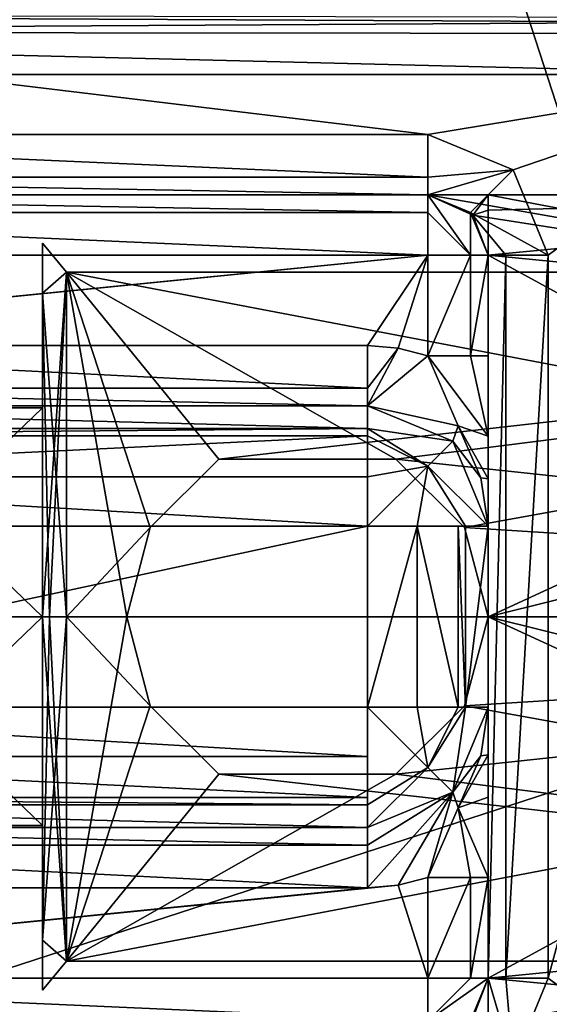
# Model space of a CAD drawing. Header units: millimetres. Extents: x -94 to 205, y -120 to 508.
# Tile 69 of 161: x 14.61 to 19.01, y -3.22 to 4.95. Entities that reach past the tile are written whole.
import ezdxf

# ---------------------------------------------------------------- set-up
doc = ezdxf.new("R2010")
doc.units = ezdxf.units.MM
doc.header["$LTSCALE"] = 65.185185
for name, color, linetype in [('10', 7, 'CONTINUOUS'), ('1001', 7, 'CONTINUOUS'), ('1002', 7, 'CONTINUOUS'), ('1003', 7, 'CONTINUOUS'), ('1004', 7, 'CONTINUOUS'), ('11', 7, 'CONTINUOUS'), ('12', 7, 'CONTINUOUS'), ('13', 7, 'CONTINUOUS'), ('14', 7, 'CONTINUOUS'), ('15', 7, 'CONTINUOUS'), ('16', 7, 'CONTINUOUS'), ('168', 7, 'CONTINUOUS'), ('174', 7, 'CONTINUOUS'), ('175', 7, 'CONTINUOUS'), ('176', 7, 'CONTINUOUS'), ('19', 7, 'CONTINUOUS'), ('2', 7, 'CONTINUOUS'), ('20', 7, 'CONTINUOUS'), ('21', 7, 'CONTINUOUS'), ('22', 7, 'CONTINUOUS'), ('23', 7, 'CONTINUOUS'), ('24', 7, 'CONTINUOUS'), ('26', 7, 'CONTINUOUS'), ('296', 7, 'CONTINUOUS'), ('297', 7, 'CONTINUOUS'), ('3', 7, 'CONTINUOUS'), ('308', 7, 'CONTINUOUS'), ('309', 7, 'CONTINUOUS'), ('319', 7, 'CONTINUOUS'), ('325', 7, 'CONTINUOUS'), ('326', 7, 'CONTINUOUS'), ('331', 7, 'CONTINUOUS'), ('340', 7, 'CONTINUOUS'), ('343', 7, 'CONTINUOUS'), ('344', 7, 'CONTINUOUS'), ('5', 7, 'CONTINUOUS'), ('6', 7, 'CONTINUOUS'), ('7', 7, 'CONTINUOUS'), ('729', 7, 'CONTINUOUS'), ('730', 7, 'CONTINUOUS'), ('734', 7, 'CONTINUOUS'), ('735', 7, 'CONTINUOUS'), ('736', 7, 'CONTINUOUS'), ('737', 7, 'CONTINUOUS'), ('738', 7, 'CONTINUOUS'), ('739', 7, 'CONTINUOUS'), ('740', 7, 'CONTINUOUS'), ('741', 7, 'CONTINUOUS'), ('742', 7, 'CONTINUOUS'), ('743', 7, 'CONTINUOUS'), ('744', 7, 'CONTINUOUS'), ('745', 7, 'CONTINUOUS'), ('746', 7, 'CONTINUOUS'), ('747', 7, 'CONTINUOUS'), ('748', 7, 'CONTINUOUS'), ('749', 7, 'CONTINUOUS'), ('750', 7, 'CONTINUOUS'), ('751', 7, 'CONTINUOUS'), ('752', 7, 'CONTINUOUS'), ('753', 7, 'CONTINUOUS'), ('754', 7, 'CONTINUOUS'), ('755', 7, 'CONTINUOUS'), ('756', 7, 'CONTINUOUS'), ('8', 7, 'CONTINUOUS'), ('9', 7, 'CONTINUOUS'), ('944', 7, 'CONTINUOUS'), ('962', 7, 'CONTINUOUS'), ('993', 7, 'CONTINUOUS'), ('994', 7, 'CONTINUOUS'), ('995', 7, 'CONTINUOUS'), ('996', 7, 'CONTINUOUS'), ('998', 7, 'CONTINUOUS')]:
    doc.layers.add(name, color=color, linetype=linetype)

msp = doc.modelspace()

# ---------------------------------------------------------------- linework, layer by layer
at = {"layer": '10', "linetype": 'CONTINUOUS'}
for points in [[(16.5443, 12.0204, 2.05), (20.45, 0, 2.05), (16.5443, 12.0204, 5.95), (16.5443, 12.0204, 2.05)], [(16.5443, 12.0204, 5.95), (20.45, 0, 2.05), (20.45, 0, 5.95), (16.5443, 12.0204, 5.95)]]:
    msp.add_3dface(points, dxfattribs=at)
at = {"layer": '1001', "linetype": 'CONTINUOUS'}
for points in [[(15.5, 0, 52.3), (15.6951, -0.7398, 52.216), (15.5, 0, 45.7), (15.5, 0, 52.3)], [(15.6951, -0.7398, 52.216), (15.6951, -0.7398, 45.784), (15.5, 0, 45.7), (15.6951, -0.7398, 52.216)], [(18.3049, -0.7398, 52.216), (18.5, 0, 52.3), (18.3049, -0.7398, 45.784), (18.3049, -0.7398, 52.216)], [(18.5, 0, 52.3), (18.5, 0, 45.7), (18.3049, -0.7398, 45.784), (18.5, 0, 52.3)], [(15.6951, -0.7398, 52.216), (16.2646, -1.3074, 52.03), (15.6951, -0.7398, 45.784), (15.6951, -0.7398, 52.216)], [(16.2646, -1.3074, 52.03), (16.2646, -1.3074, 45.97), (15.6951, -0.7398, 45.784), (16.2646, -1.3074, 52.03)], [(17.7354, -1.3074, 52.03), (18.3049, -0.7398, 52.216), (17.7354, -1.3074, 45.97), (17.7354, -1.3074, 52.03)], [(18.3049, -0.7398, 52.216), (18.3049, -0.7398, 45.784), (17.7354, -1.3074, 45.97), (18.3049, -0.7398, 52.216)], [(16.2646, -1.3074, 52.03), (17.7354, -1.3074, 52.03), (16.2646, -1.3074, 45.97), (16.2646, -1.3074, 52.03)], [(17.7354, -1.3074, 52.03), (17.7354, -1.3074, 45.97), (16.2646, -1.3074, 45.97), (17.7354, -1.3074, 52.03)]]:
    msp.add_3dface(points, dxfattribs=at)
at = {"layer": '1002', "linetype": 'CONTINUOUS'}
for points in [[(15.6951, 0.7398, 45.784), (16.2646, 1.3074, 45.97), (15.6951, 0.7398, 52.216), (15.6951, 0.7398, 45.784)], [(16.2646, 1.3074, 45.97), (16.2646, 1.3074, 52.03), (15.6951, 0.7398, 52.216), (16.2646, 1.3074, 45.97)], [(16.2646, 1.3074, 45.97), (17.7354, 1.3074, 45.97), (16.2646, 1.3074, 52.03), (16.2646, 1.3074, 45.97)], [(17.7354, 1.3074, 45.97), (17.7354, 1.3074, 52.03), (16.2646, 1.3074, 52.03), (17.7354, 1.3074, 45.97)], [(17.7354, 1.3074, 45.97), (18.3049, 0.7398, 45.784), (17.7354, 1.3074, 52.03), (17.7354, 1.3074, 45.97)], [(18.3049, 0.7398, 45.784), (18.3049, 0.7398, 52.216), (17.7354, 1.3074, 52.03), (18.3049, 0.7398, 45.784)], [(15.5, 0, 52.3), (15.5, 0, 45.7), (15.6951, 0.7398, 45.784), (15.5, 0, 52.3)], [(15.5, 0, 52.3), (15.6951, 0.7398, 45.784), (15.6951, 0.7398, 52.216), (15.5, 0, 52.3)], [(18.5, 0, 45.7), (18.5, 0, 52.3), (18.3049, 0.7398, 52.216), (18.5, 0, 45.7)], [(18.3049, 0.7398, 45.784), (18.5, 0, 45.7), (18.3049, 0.7398, 52.216), (18.3049, 0.7398, 45.784)]]:
    msp.add_3dface(points, dxfattribs=at)
at = {"layer": '1003', "linetype": 'CONTINUOUS'}
for points in [[(14.8, 2.6842, 47.4492), (14.8, 3.1, 49), (15, 2.8579, 47.35), (14.8, 2.6842, 47.4492)], [(14.8, 3.1, 49), (14.8, 2.6842, 50.5508), (15, 2.8579, 50.65), (14.8, 3.1, 49)], [(14.8, 3.1, 49), (15, 2.8579, 50.65), (15, 2.8579, 47.35), (14.8, 3.1, 49)], [(15, 0, 45.7), (14.8, 2.6842, 47.4492), (15, 2.8579, 47.35), (15, 0, 45.7)], [(14.8, 2.6842, 50.5508), (14.8, 0, 52.1), (15, 2.8579, 50.65), (14.8, 2.6842, 50.5508)], [(15, 2.8579, 50.65), (14.8, 0, 52.1), (14.8586, 0, 52.2414), (15, 2.8579, 50.65)], [(15, 0, 52.3), (15, 2.8579, 50.65), (14.8586, 0, 52.2414), (15, 0, 52.3)], [(14.8, 2.6842, 47.4492), (15, 0, 45.7), (14.8586, 0, 45.7586), (14.8, 2.6842, 47.4492)], [(14.8, 0, 45.9), (14.8, 2.6842, 47.4492), (14.8586, 0, 45.7586), (14.8, 0, 45.9)]]:
    msp.add_3dface(points, dxfattribs=at)
at = {"layer": '1004', "linetype": 'CONTINUOUS'}
for points in [[(14.8, 0, 45.9), (15, -2.8579, 47.35), (14.8, -2.6842, 47.4492), (14.8, 0, 45.9)], [(15, -2.8579, 47.35), (14.8, 0, 45.9), (14.8586, 0, 45.7586), (15, -2.8579, 47.35)], [(15, -2.8579, 50.65), (15, 0, 52.3), (14.8, -2.6842, 50.5508), (15, -2.8579, 50.65)], [(14.8, -2.6842, 50.5508), (15, 0, 52.3), (14.8586, 0, 52.2414), (14.8, -2.6842, 50.5508)], [(14.8, 0, 52.1), (14.8, -2.6842, 50.5508), (14.8586, 0, 52.2414), (14.8, 0, 52.1)], [(15, 0, 45.7), (15, -2.8579, 47.35), (14.8586, 0, 45.7586), (15, 0, 45.7)], [(15, -2.8579, 47.35), (14.8, -3.1, 49), (14.8, -2.6842, 47.4492), (15, -2.8579, 47.35)], [(15, -2.8579, 50.65), (14.8, -2.6842, 50.5508), (14.8, -3.1, 49), (15, -2.8579, 50.65)], [(15, -2.8579, 47.35), (15, -2.8579, 50.65), (14.8, -3.1, 49), (15, -2.8579, 47.35)]]:
    msp.add_3dface(points, dxfattribs=at)
at = {"layer": '11', "linetype": 'CONTINUOUS'}
for points in [[(21.5, 0, 1), (21.5, 0, -4.5), (17.3939, -12.6373, -4.5), (21.5, 0, 1)], [(17.3939, -12.6374, 1), (21.5, 0, 1), (17.3939, -12.6373, -4.5), (17.3939, -12.6374, 1)]]:
    msp.add_3dface(points, dxfattribs=at)
at = {"layer": '12', "linetype": 'CONTINUOUS'}
for points in [[(20.45, 0, 5.95), (20.45, 0, 2.05), (16.5443, -12.0204, 2.05), (20.45, 0, 5.95)], [(16.5443, -12.0204, 5.95), (20.45, 0, 5.95), (16.5443, -12.0204, 2.05), (16.5443, -12.0204, 5.95)]]:
    msp.add_3dface(points, dxfattribs=at)
at = {"layer": '13', "linetype": 'CONTINUOUS'}
for points in [[(17.3939, 12.6374, 1), (21.5, 0, 1), (16.5443, 12.0204, 2.05), (17.3939, 12.6374, 1)], [(21.5, 0, 1), (20.45, 0, 2.05), (16.5443, 12.0204, 2.05), (21.5, 0, 1)]]:
    msp.add_3dface(points, dxfattribs=at)
at = {"layer": '14', "linetype": 'CONTINUOUS'}
for points in [[(17.3939, 12.6374, 7), (16.5443, 12.0204, 5.95), (20.45, 0, 5.95), (17.3939, 12.6374, 7)], [(21.5, 0, 7), (17.3939, 12.6374, 7), (20.45, 0, 5.95), (21.5, 0, 7)]]:
    msp.add_3dface(points, dxfattribs=at)
at = {"layer": '15', "linetype": 'CONTINUOUS'}
for points in [[(20.45, 0, 2.05), (17.3939, -12.6374, 1), (16.5443, -12.0204, 2.05), (20.45, 0, 2.05)], [(20.45, 0, 2.05), (21.5, 0, 1), (17.3939, -12.6374, 1), (20.45, 0, 2.05)]]:
    msp.add_3dface(points, dxfattribs=at)
at = {"layer": '16', "linetype": 'CONTINUOUS'}
for points in [[(17.3939, -12.6374, 7), (21.5, 0, 7), (16.5443, -12.0204, 5.95), (17.3939, -12.6374, 7)], [(21.5, 0, 7), (20.45, 0, 5.95), (16.5443, -12.0204, 5.95), (21.5, 0, 7)]]:
    msp.add_3dface(points, dxfattribs=at)
at = {"layer": '168', "linetype": 'CONTINUOUS'}
for points in [[(18, 3.5, 52), (10, 3.5, 52), (10, 3.5, 43.5), (18, 3.5, 52)], [(18, 3.5, 49), (18, 3.5, 52), (10, 3.5, 43.5), (18, 3.5, 49)], [(18, 3.5, 43.5), (18, 3.5, 49), (10, 3.5, 43.5), (18, 3.5, 43.5)]]:
    msp.add_3dface(points, dxfattribs=at)
at = {"layer": '174', "linetype": 'CONTINUOUS'}
for points in [[(18, 3, 52.5), (10.2463, 2.2284, 52.5), (10, 3, 52.5), (18, 3, 52.5)], [(10.5, 2.25, 52.5), (10.2463, 2.2284, 52.5), (18, 3, 52.5), (10.5, 2.25, 52.5)], [(17.5, 2.25, 52.5), (10.5, 2.25, 52.5), (18, 3, 52.5), (17.5, 2.25, 52.5)], [(17.7537, 2.2284, 52.5), (17.5, 2.25, 52.5), (18, 3, 52.5), (17.7537, 2.2284, 52.5)], [(18, 2.1642, 52.5), (17.7537, 2.2284, 52.5), (18, 3, 52.5), (18, 2.1642, 52.5)]]:
    msp.add_3dface(points, dxfattribs=at)
at = {"layer": '175', "linetype": 'CONTINUOUS'}
for points in [[(10.5, 1.75, 64), (10.5, 1.75, 53), (17.5, 1.75, 64), (10.5, 1.75, 64)], [(17.5, 1.75, 64), (10.5, 1.75, 53), (17.5, 1.75, 53), (17.5, 1.75, 64)]]:
    msp.add_3dface(points, dxfattribs=at)
at = {"layer": '176', "linetype": 'CONTINUOUS'}
for points in [[(17.5, -1.75, 64), (17.5, -1.75, 53), (10.5, -1.75, 64), (17.5, -1.75, 64)], [(10.5, -1.75, 64), (17.5, -1.75, 53), (10.5, -1.75, 53), (10.5, -1.75, 64)]]:
    msp.add_3dface(points, dxfattribs=at)
at = {"layer": '19', "linetype": 'CONTINUOUS'}
for points in [[(21.5, 0, -4.5), (17.7985, -12.9311, -5), (17.3939, -12.6373, -4.5), (21.5, 0, -4.5)], [(22, 0, -5), (17.7985, -12.9311, -5), (21.5, 0, -4.5), (22, 0, -5)]]:
    msp.add_3dface(points, dxfattribs=at)
at = {"layer": '2', "linetype": 'CONTINUOUS'}
for points in [[(19.1737, 13.9306, -5), (23.7, 0, -5), (17.7985, 12.9311, -5), (19.1737, 13.9306, -5)], [(17.7985, 12.9311, -5), (23.7, 0, -5), (22, 0, -5), (17.7985, 12.9311, -5)], [(22, 0, -5), (19.1737, -13.9306, -5), (17.7985, -12.9311, -5), (22, 0, -5)]]:
    msp.add_3dface(points, dxfattribs=at)
at = {"layer": '20', "linetype": 'CONTINUOUS'}
for points in [[(17.7985, 12.9311, -5), (22, 0, -5), (17.3939, 12.6373, -4.5), (17.7985, 12.9311, -5)], [(22, 0, -5), (21.5, 0, -4.5), (17.3939, 12.6373, -4.5), (22, 0, -5)]]:
    msp.add_3dface(points, dxfattribs=at)
at = {"layer": '21', "linetype": 'CONTINUOUS'}
for points in [[(17.3939, 12.6373, 29.5), (21.5, 0, 29.5), (17.7985, 12.9311, 30), (17.3939, 12.6373, 29.5)], [(21.5, 0, 29.5), (22, 0, 30), (17.7985, 12.9311, 30), (21.5, 0, 29.5)]]:
    msp.add_3dface(points, dxfattribs=at)
at = {"layer": '22', "linetype": 'CONTINUOUS'}
for points in [[(21.5, 0, 29.5), (17.3939, -12.6373, 29.5), (22, 0, 30), (21.5, 0, 29.5)], [(22, 0, 30), (17.3939, -12.6373, 29.5), (17.7985, -12.9311, 30), (22, 0, 30)]]:
    msp.add_3dface(points, dxfattribs=at)
at = {"layer": '23', "linetype": 'CONTINUOUS'}
for points in [[(19.2593, 13.9829, 31), (23.8, 0, 31), (17.9645, 13.0428, 31), (19.2593, 13.9829, 31)], [(23.8, 0, 31), (22.2, 0, 31), (17.9645, 13.0428, 31), (23.8, 0, 31)], [(22.2, 0, 31), (19.2593, -13.9829, 31), (17.9645, -13.0428, 31), (22.2, 0, 31)]]:
    msp.add_3dface(points, dxfattribs=at)
at = {"layer": '24', "linetype": 'CONTINUOUS'}
for points in [[(-23.5, 0, 71), (23.5, 0, 71), (19.0165, 13.8066, 71), (-23.5, 0, 71)], [(-19.0165, 13.8066, 71), (-23.5, 0, 71), (19.0165, 13.8066, 71), (-19.0165, 13.8066, 71)], [(-19.0165, -13.8066, 71), (23.5, 0, 71), (-23.5, 0, 71), (-19.0165, -13.8066, 71)], [(19.0165, -13.8066, 71), (23.5, 0, 71), (-19.0165, -13.8066, 71), (19.0165, -13.8066, 71)]]:
    msp.add_3dface(points, dxfattribs=at)
at = {"layer": '26', "linetype": 'CONTINUOUS'}
for points in [[(10, 4, 43), (13.866, 4.5, 43), (18, 4, 43), (10, 4, 43)], [(13.866, 4.5, 43), (21.0238, 4.5, 43), (18, 4, 43), (13.866, 4.5, 43)], [(18, 4, 43), (21.0238, 4.5, 43), (18.7071, 3.7071, 43), (18, 4, 43)], [(18.7071, 3.7071, 43), (21.0238, 4.5, 43), (19, 3, 43), (18.7071, 3.7071, 43)], [(21.0238, 4.5, 43), (21.0238, -4.5, 43), (19, -3, 43), (21.0238, 4.5, 43)], [(19, 3, 43), (21.0238, 4.5, 43), (19, -3, 43), (19, 3, 43)], [(19, -3, 43), (21.0238, -4.5, 43), (18.7071, -3.7071, 43), (19, -3, 43)]]:
    msp.add_3dface(points, dxfattribs=at)
at = {"layer": '296', "linetype": 'CONTINUOUS'}
msp.add_3dface([(22, 0, 31.2), (21.0829, 6.2857, 43.5), (17.7984, 12.9313, 31.2), (22, 0, 31.2)], dxfattribs=at)
at = {"layer": '297', "linetype": 'CONTINUOUS'}
for points in [[(22, 0, 42.5), (22, 0, 31.2), (17.7984, -12.9313, 31.2), (22, 0, 42.5)], [(22, 0, 42.5), (17.7984, -12.9313, 31.2), (21.8778, -2.3155, 42.5), (22, 0, 42.5)], [(21.8778, -2.3155, 42.5), (17.7984, -12.9313, 31.2), (21.5126, -4.6053, 42.5), (21.8778, -2.3155, 42.5)]]:
    msp.add_3dface(points, dxfattribs=at)
at = {"layer": '3', "linetype": 'CONTINUOUS'}
for points in [[(21.5, 0, 7), (17.3939, 12.6373, 29.5), (17.3939, 12.6374, 7), (21.5, 0, 7)], [(21.5, 0, 29.5), (17.3939, 12.6373, 29.5), (21.5, 0, 7), (21.5, 0, 29.5)]]:
    msp.add_3dface(points, dxfattribs=at)
at = {"layer": '308', "linetype": 'CONTINUOUS'}
for points in [[(23.8721, 2.4749, 51.4748), (18, 3.5, 49), (18.5, 3.5, 49), (23.8721, 2.4749, 51.4748)], [(18, 3.5, 49), (23.8721, 2.4749, 51.4748), (18.3738, 3.332, 50.0712), (18, 3.5, 49)], [(18.5, 3.5, 49), (18, 3.5, 49), (18.3738, 3.332, 47.9288), (18.5, 3.5, 49)], [(18.5, 3.3727, 48.0646), (18.5, 3.5, 49), (18.3738, 3.332, 47.9288), (18.5, 3.3727, 48.0646)], [(23.7434, 3.5, 49), (23.8721, 2.4749, 51.4748), (18.5, 3.5, 49), (23.7434, 3.5, 49)], [(18.5, 3, 47.1972), (18.5, 3.3727, 48.0646), (18.3738, 3.332, 47.9288), (18.5, 3, 47.1972)], [(23.8721, 2.4749, 51.4748), (18.5, 3, 50.8028), (18.3738, 3.332, 50.0712), (23.8721, 2.4749, 51.4748)], [(23.8721, 2.4749, 51.4748), (24, 0, 52.5), (18.5, 3, 50.8028), (23.8721, 2.4749, 51.4748)], [(18.5, 3, 50.8028), (24, 0, 52.5), (18.5, 0, 52.5), (18.5, 3, 50.8028)], [(24, 0, 52.5), (23.8721, -2.4749, 51.4748), (18.5, 0, 52.5), (24, 0, 52.5)], [(18.5, 0, 52.5), (23.8721, -2.4749, 51.4748), (18.5, -3, 50.8028), (18.5, 0, 52.5)], [(23.8721, -2.4749, 51.4748), (23.7434, -3.5, 49), (18.5, -3, 50.8028), (23.8721, -2.4749, 51.4748)], [(18.5, -3, 50.8028), (23.7434, -3.5, 49), (18.3738, -3.332, 50.0712), (18.5, -3, 50.8028)], [(18.5, -3, 47.1972), (18.3738, -3.332, 47.9288), (18.5, -3.3727, 48.0646), (18.5, -3, 47.1972)]]:
    msp.add_3dface(points, dxfattribs=at)
at = {"layer": '309', "linetype": 'CONTINUOUS'}
for points in [[(23.8721, 2.4749, 46.5252), (23.7434, 3.5, 49), (18.5, 3, 47.1972), (23.8721, 2.4749, 46.5252)], [(23.7434, 3.5, 49), (18.5, 3.5, 49), (18.5, 3.3727, 48.0646), (23.7434, 3.5, 49)], [(23.7434, 3.5, 49), (18.5, 3.3727, 48.0646), (18.5, 3, 47.1972), (23.7434, 3.5, 49)], [(23.8721, 2.4749, 46.5252), (18.5, 3, 47.1972), (18.5, 0, 45.5), (23.8721, 2.4749, 46.5252)], [(24, 0, 45.5), (23.8721, 2.4749, 46.5252), (18.5, 0, 45.5), (24, 0, 45.5)], [(23.8721, -2.4749, 46.5252), (24, 0, 45.5), (18.5, -3, 47.1972), (23.8721, -2.4749, 46.5252)], [(18.5, -3, 47.1972), (24, 0, 45.5), (18.5, 0, 45.5), (18.5, -3, 47.1972)], [(23.7434, -3.5, 49), (23.8721, -2.4749, 46.5252), (18.5, -3.5, 49), (23.7434, -3.5, 49)], [(23.8721, -2.4749, 46.5252), (18.5, -3, 47.1972), (18.5, -3.3727, 48.0646), (23.8721, -2.4749, 46.5252)], [(23.8721, -2.4749, 46.5252), (18.5, -3.3727, 48.0646), (18.5, -3.5, 49), (23.8721, -2.4749, 46.5252)]]:
    msp.add_3dface(points, dxfattribs=at)
at = {"layer": '319', "linetype": 'CONTINUOUS'}
for points in [[(10, 4, 43), (18, 4, 43), (18, 3.6464, 43.1464), (10, 4, 43)], [(10, 3.6464, 43.1464), (10, 4, 43), (18, 3.6464, 43.1464), (10, 3.6464, 43.1464)], [(18, 3.5, 43.5), (10, 3.5, 43.5), (10, 3.6464, 43.1464), (18, 3.5, 43.5)], [(18, 3.5, 43.5), (10, 3.6464, 43.1464), (18, 3.6464, 43.1464), (18, 3.5, 43.5)]]:
    msp.add_3dface(points, dxfattribs=at)
at = {"layer": '325', "linetype": 'CONTINUOUS'}
for points in [[(10.5, -1.75, 53), (17.5, -1.75, 53), (17.5, -1.8964, 52.6464), (10.5, -1.75, 53)], [(10.5, -1.8964, 52.6464), (10.5, -1.75, 53), (17.5, -1.8964, 52.6464), (10.5, -1.8964, 52.6464)], [(10.5, -2.25, 52.5), (10.5, -1.8964, 52.6464), (17.5, -2.25, 52.5), (10.5, -2.25, 52.5)], [(17.5, -2.25, 52.5), (10.5, -1.8964, 52.6464), (17.5, -1.8964, 52.6464), (17.5, -2.25, 52.5)]]:
    msp.add_3dface(points, dxfattribs=at)
at = {"layer": '326', "linetype": 'CONTINUOUS'}
for points in [[(10.5, 2.25, 52.5), (17.5, 2.25, 52.5), (17.5, 1.8964, 52.6464), (10.5, 2.25, 52.5)], [(10.5, 2.25, 52.5), (17.5, 1.8964, 52.6464), (10.5, 1.8964, 52.6464), (10.5, 2.25, 52.5)], [(17.5, 1.75, 53), (10.5, 1.75, 53), (10.5, 1.8964, 52.6464), (17.5, 1.75, 53)], [(17.5, 1.8964, 52.6464), (17.5, 1.75, 53), (10.5, 1.8964, 52.6464), (17.5, 1.8964, 52.6464)]]:
    msp.add_3dface(points, dxfattribs=at)
at = {"layer": '331', "linetype": 'CONTINUOUS'}
for points in [[(10, -3.3544, 52.3527), (10, -3, 52.5), (18, -3.3544, 52.3528), (10, -3.3544, 52.3527)], [(18, -3.3544, 52.3528), (10, -3, 52.5), (18, -3, 52.5), (18, -3.3544, 52.3528)]]:
    msp.add_3dface(points, dxfattribs=at)
at = {"layer": '340', "linetype": 'CONTINUOUS'}
for points in [[(6.7082, 4.8536, 43.1464), (6.7082, 5, 43.5), (20.4018, 4.9322, 43.2487), (6.7082, 4.8536, 43.1464)], [(20.4018, 4.9322, 43.2487), (6.7082, 5, 43.5), (20.238, 4.9748, 43.3431), (20.4018, 4.9322, 43.2487)], [(20.6398, 4.8403, 43.1337), (6.7082, 4.8536, 43.1464), (20.4018, 4.9322, 43.2487), (20.6398, 4.8403, 43.1337)], [(21.0238, 4.5, 43), (13.866, 4.5, 43), (6.7082, 4.8536, 43.1464), (21.0238, 4.5, 43)], [(21.0238, 4.5, 43), (6.7082, 4.8536, 43.1464), (20.6398, 4.8403, 43.1337), (21.0238, 4.5, 43)]]:
    msp.add_3dface(points, dxfattribs=at)
at = {"layer": '343', "linetype": 'CONTINUOUS'}
for points in [[(22, 0, 31.2), (17.9645, -13.0428, 31), (17.7984, -12.9313, 31.2), (22, 0, 31.2)], [(22.2, 0, 31), (17.9645, -13.0428, 31), (22.0586, 0, 31.0586), (22.2, 0, 31)], [(17.9645, -13.0428, 31), (22, 0, 31.2), (22.0586, 0, 31.0586), (17.9645, -13.0428, 31)]]:
    msp.add_3dface(points, dxfattribs=at)
at = {"layer": '344', "linetype": 'CONTINUOUS'}
for points in [[(17.9645, 13.0428, 31), (22.2, 0, 31), (17.7984, 12.9313, 31.2), (17.9645, 13.0428, 31)], [(17.7984, 12.9313, 31.2), (22.2, 0, 31), (22.0586, 0, 31.0586), (17.7984, 12.9313, 31.2)], [(22, 0, 31.2), (17.7984, 12.9313, 31.2), (22.0586, 0, 31.0586), (22, 0, 31.2)]]:
    msp.add_3dface(points, dxfattribs=at)
at = {"layer": '5', "linetype": 'CONTINUOUS'}
for points in [[(21.5, 0, 29.5), (21.5, 0, 7), (17.3939, -12.6374, 7), (21.5, 0, 29.5)], [(17.3939, -12.6373, 29.5), (21.5, 0, 29.5), (17.3939, -12.6374, 7), (17.3939, -12.6373, 29.5)]]:
    msp.add_3dface(points, dxfattribs=at)
at = {"layer": '6', "linetype": 'CONTINUOUS'}
for points in [[(22, 0, 30), (18.531, 13.4541, 30), (17.7985, 12.9311, 30), (22, 0, 30)], [(22.9, 0, 30), (18.531, 13.4541, 30), (22, 0, 30), (22.9, 0, 30)], [(18.531, -13.4541, 30), (22.9, 0, 30), (17.7985, -12.9311, 30), (18.531, -13.4541, 30)], [(22.9, 0, 30), (22, 0, 30), (17.7985, -12.9311, 30), (22.9, 0, 30)]]:
    msp.add_3dface(points, dxfattribs=at)
at = {"layer": '7', "linetype": 'CONTINUOUS'}
msp.add_3dface([(18.531, 13.4541, 30), (22.9, 0, 30), (20.4444, 11.8036, 29.7071), (18.531, 13.4541, 30)], dxfattribs=at)
at = {"layer": '729', "linetype": 'CONTINUOUS'}
for points in [[(10.5, 0.75, 65), (17.5, 0.75, 65), (10.5, -0.75, 65), (10.5, 0.75, 65)], [(10.5, -0.75, 65), (17.5, 0.75, 65), (17.5, -0.75, 65), (10.5, -0.75, 65)]]:
    msp.add_3dface(points, dxfattribs=at)
at = {"layer": '730', "linetype": 'CONTINUOUS'}
for points in [[(10.5, -0.75, 65), (17.5, -0.75, 65), (17.5, -1.1601, 64.9121), (10.5, -0.75, 65)], [(10.5, -1.1601, 64.9121), (10.5, -0.75, 65), (17.5, -1.1601, 64.9121), (10.5, -1.1601, 64.9121)], [(10.5, -1.5013, 64.66), (10.5, -1.1601, 64.9121), (17.5, -1.5013, 64.66), (10.5, -1.5013, 64.66)], [(17.5, -1.5013, 64.66), (10.5, -1.1601, 64.9121), (17.5, -1.1601, 64.9121), (17.5, -1.5013, 64.66)], [(10.5, -1.5623, 64.5832), (10.5, -1.5013, 64.66), (17.5, -1.5623, 64.5832), (10.5, -1.5623, 64.5832)], [(17.5, -1.5623, 64.5832), (10.5, -1.5013, 64.66), (17.5, -1.5013, 64.66), (17.5, -1.5623, 64.5832)], [(17.5, -1.75, 64), (10.5, -1.75, 64), (10.5, -1.5623, 64.5832), (17.5, -1.75, 64)], [(17.5, -1.75, 64), (10.5, -1.5623, 64.5832), (17.5, -1.5623, 64.5832), (17.5, -1.75, 64)]]:
    msp.add_3dface(points, dxfattribs=at)
at = {"layer": '734', "linetype": 'CONTINUOUS'}
for points in [[(10.5, 1.75, 64), (17.5, 1.75, 64), (17.5, 1.5623, 64.5832), (10.5, 1.75, 64)], [(10.5, 1.5623, 64.5832), (10.5, 1.75, 64), (17.5, 1.5623, 64.5832), (10.5, 1.5623, 64.5832)], [(10.5, 1.5013, 64.66), (10.5, 1.5623, 64.5832), (17.5, 1.5623, 64.5832), (10.5, 1.5013, 64.66)], [(17.5, 1.5013, 64.66), (10.5, 1.5013, 64.66), (17.5, 1.5623, 64.5832), (17.5, 1.5013, 64.66)], [(10.5, 1.1601, 64.912), (10.5, 1.5013, 64.66), (17.5, 1.5013, 64.66), (10.5, 1.1601, 64.912)], [(17.5, 1.1601, 64.9121), (10.5, 1.1601, 64.912), (17.5, 1.5013, 64.66), (17.5, 1.1601, 64.9121)], [(17.5, 0.75, 65), (10.5, 0.75, 65), (10.5, 1.1601, 64.912), (17.5, 0.75, 65)], [(17.5, 0.75, 65), (10.5, 1.1601, 64.912), (17.5, 1.1601, 64.9121), (17.5, 0.75, 65)]]:
    msp.add_3dface(points, dxfattribs=at)
at = {"layer": '735', "linetype": 'CONTINUOUS'}
for points in [[(18.5, 3, 50.8028), (18.5, 0, 52.5), (18.5, 2.1642, 52), (18.5, 3, 50.8028)], [(18.5, 3, 52), (18.5, 3, 50.8028), (18.5, 2.1642, 52), (18.5, 3, 52)], [(18.5, 2.1642, 52), (18.5, 0, 52.5), (18.5, 1.4973, 52.2007), (18.5, 2.1642, 52)], [(18.5, 1.4973, 52.2007), (18.5, 0, 52.5), (18.5, 1.1451, 52.4943), (18.5, 1.4973, 52.2007)], [(18.5, 1.1451, 52.4943), (18.5, 0, 52.5), (18.5, -0.75, 53), (18.5, 1.1451, 52.4943)], [(18.5, 0.75, 53), (18.5, 1.1451, 52.4943), (18.5, -0.75, 53), (18.5, 0.75, 53)], [(18.5, 0.75, 58.5), (18.5, 0.75, 53), (18.5, -0.75, 58.5), (18.5, 0.75, 58.5)], [(18.5, -0.75, 58.5), (18.5, 0.75, 53), (18.5, -0.75, 53), (18.5, -0.75, 58.5)], [(18.5, 0.75, 64), (18.5, 0.75, 58.5), (18.5, -0.75, 64), (18.5, 0.75, 64)], [(18.5, -0.75, 64), (18.5, 0.75, 58.5), (18.5, -0.75, 58.5), (18.5, -0.75, 64)], [(18.5, 0, 52.5), (18.5, -3, 50.8028), (18.5, -1.145, 52.4944), (18.5, 0, 52.5)], [(18.5, -0.75, 53), (18.5, 0, 52.5), (18.5, -1.145, 52.4944), (18.5, -0.75, 53)], [(18.5, -1.145, 52.4944), (18.5, -3, 50.8028), (18.5, -1.4978, 52.2003), (18.5, -1.145, 52.4944)], [(18.5, -3, 50.8028), (18.5, -2.1642, 52), (18.5, -1.4978, 52.2003), (18.5, -3, 50.8028)], [(18.5, -2.1642, 52), (18.5, -3, 50.8028), (18.5, -3, 52), (18.5, -2.1642, 52)]]:
    msp.add_3dface(points, dxfattribs=at)
at = {"layer": '736', "linetype": 'CONTINUOUS'}
for points in [[(18.2071, -1.4571, 64), (18.5, -0.75, 64), (18.2072, -1.457, 53), (18.2071, -1.4571, 64)], [(18.5, -0.75, 64), (18.5, -0.75, 58.5), (18.2072, -1.457, 53), (18.5, -0.75, 64)], [(18.5, -0.75, 58.5), (18.5, -0.75, 53), (18.2072, -1.457, 53), (18.5, -0.75, 58.5)], [(17.5, -1.75, 53), (18.2071, -1.4571, 64), (18.2072, -1.457, 53), (17.5, -1.75, 53)], [(17.5, -1.75, 53), (17.5, -1.75, 64), (18.2071, -1.4571, 64), (17.5, -1.75, 53)]]:
    msp.add_3dface(points, dxfattribs=at)
at = {"layer": '737', "linetype": 'CONTINUOUS'}
for points in [[(17.5, 1.75, 64), (17.5, 1.75, 53), (18.2075, 1.4567, 53), (17.5, 1.75, 64)], [(18.2071, 1.4571, 64), (17.5, 1.75, 64), (18.2075, 1.4567, 53), (18.2071, 1.4571, 64)], [(18.5, 0.75, 53), (18.5, 0.75, 58.5), (18.2071, 1.4571, 64), (18.5, 0.75, 53)], [(18.5, 0.75, 53), (18.2071, 1.4571, 64), (18.2075, 1.4567, 53), (18.5, 0.75, 53)], [(18.5, 0.75, 58.5), (18.5, 0.75, 64), (18.2071, 1.4571, 64), (18.5, 0.75, 58.5)]]:
    msp.add_3dface(points, dxfattribs=at)
at = {"layer": '738', "linetype": 'CONTINUOUS'}
for points in [[(17.5, 1.5623, 64.5832), (17.5, 1.75, 64), (18.2071, 1.4571, 64), (17.5, 1.5623, 64.5832)], [(17.5, 1.5013, 64.66), (17.5, 1.5623, 64.5832), (18, 1.25, 64.7071), (17.5, 1.5013, 64.66)], [(17.5, 1.5623, 64.5832), (18.2071, 1.4571, 64), (18, 1.25, 64.7071), (17.5, 1.5623, 64.5832)], [(17.5, 1.1601, 64.9121), (17.5, 1.5013, 64.66), (18, 1.25, 64.7071), (17.5, 1.1601, 64.9121)], [(18.2071, 1.4571, 64), (18.5, 0.75, 64), (18, 1.25, 64.7071), (18.2071, 1.4571, 64)], [(17.5, 0.75, 65), (17.5, 1.1601, 64.9121), (18, 1.25, 64.7071), (17.5, 0.75, 65)], [(17.9101, 0.75, 64.912), (17.5, 0.75, 65), (18, 1.25, 64.7071), (17.9101, 0.75, 64.912)], [(18.3123, 0.75, 64.5832), (17.9101, 0.75, 64.912), (18, 1.25, 64.7071), (18.3123, 0.75, 64.5832)], [(18.5, 0.75, 64), (18.3123, 0.75, 64.5832), (18, 1.25, 64.7071), (18.5, 0.75, 64)], [(18.2513, 0.75, 64.66), (17.9101, 0.75, 64.912), (18.3123, 0.75, 64.5832), (18.2513, 0.75, 64.66)]]:
    msp.add_3dface(points, dxfattribs=at)
at = {"layer": '739', "linetype": 'CONTINUOUS'}
for points in [[(17.5, -0.75, 65), (17.5, 0.75, 65), (17.9101, 0.75, 64.912), (17.5, -0.75, 65)], [(17.5, -0.75, 65), (17.9101, 0.75, 64.912), (17.9101, -0.75, 64.9121), (17.5, -0.75, 65)], [(17.9101, 0.75, 64.912), (18.2513, 0.75, 64.66), (18.2513, -0.75, 64.66), (17.9101, 0.75, 64.912)], [(17.9101, -0.75, 64.9121), (17.9101, 0.75, 64.912), (18.2513, -0.75, 64.66), (17.9101, -0.75, 64.9121)], [(18.2513, 0.75, 64.66), (18.3123, 0.75, 64.5832), (18.3123, -0.75, 64.5832), (18.2513, 0.75, 64.66)], [(18.2513, -0.75, 64.66), (18.2513, 0.75, 64.66), (18.3123, -0.75, 64.5832), (18.2513, -0.75, 64.66)], [(18.5, 0.75, 64), (18.5, -0.75, 64), (18.3123, -0.75, 64.5832), (18.5, 0.75, 64)], [(18.3123, 0.75, 64.5832), (18.5, 0.75, 64), (18.3123, -0.75, 64.5832), (18.3123, 0.75, 64.5832)]]:
    msp.add_3dface(points, dxfattribs=at)
at = {"layer": '740', "linetype": 'CONTINUOUS'}
for points in [[(17.5, -0.75, 65), (17.5, -1.5623, 64.5832), (17.5, -1.1601, 64.9121), (17.5, -0.75, 65)], [(17.5, -1.5623, 64.5832), (17.5, -0.75, 65), (18, -1.25, 64.7071), (17.5, -1.5623, 64.5832)], [(17.5, -0.75, 65), (17.9101, -0.75, 64.9121), (18, -1.25, 64.7071), (17.5, -0.75, 65)], [(17.9101, -0.75, 64.9121), (18.2513, -0.75, 64.66), (18, -1.25, 64.7071), (17.9101, -0.75, 64.9121)], [(18.3123, -0.75, 64.5832), (18.2071, -1.4571, 64), (18, -1.25, 64.7071), (18.3123, -0.75, 64.5832)], [(18.2513, -0.75, 64.66), (18.3123, -0.75, 64.5832), (18, -1.25, 64.7071), (18.2513, -0.75, 64.66)], [(18.5, -0.75, 64), (18.2071, -1.4571, 64), (18.3123, -0.75, 64.5832), (18.5, -0.75, 64)], [(17.5, -1.5623, 64.5832), (17.5, -1.5013, 64.66), (17.5, -1.1601, 64.9121), (17.5, -1.5623, 64.5832)], [(17.5, -1.75, 64), (17.5, -1.5623, 64.5832), (18, -1.25, 64.7071), (17.5, -1.75, 64)], [(18.2071, -1.4571, 64), (17.5, -1.75, 64), (18, -1.25, 64.7071), (18.2071, -1.4571, 64)]]:
    msp.add_3dface(points, dxfattribs=at)
at = {"layer": '741', "linetype": 'CONTINUOUS'}
for points in [[(18, 3.5, 52), (18, 3.5, 49), (18.3738, 3.332, 50.0712), (18, 3.5, 52)], [(18, 3.5, 52), (18.3738, 3.332, 50.0712), (18.3536, 3.3536, 52), (18, 3.5, 52)], [(18.3738, 3.332, 50.0712), (18.5, 3, 50.8028), (18.3536, 3.3536, 52), (18.3738, 3.332, 50.0712)], [(18.5, 3, 50.8028), (18.5, 3, 52), (18.3536, 3.3536, 52), (18.5, 3, 50.8028)]]:
    msp.add_3dface(points, dxfattribs=at)
at = {"layer": '742', "linetype": 'CONTINUOUS'}
for points in [[(18, 3.5, 49), (18, 3.5, 43.5), (18.3536, 3.3536, 43.5), (18, 3.5, 49)], [(18.3738, 3.332, 47.9288), (18, 3.5, 49), (18.3536, 3.3536, 43.5), (18.3738, 3.332, 47.9288)], [(18.5, 3, 43.5), (18.3738, 3.332, 47.9288), (18.3536, 3.3536, 43.5), (18.5, 3, 43.5)], [(18.5, 3, 47.1972), (18.3738, 3.332, 47.9288), (18.5, 3, 43.5), (18.5, 3, 47.1972)]]:
    msp.add_3dface(points, dxfattribs=at)
at = {"layer": '743', "linetype": 'CONTINUOUS'}
for points in [[(18.5, -3, 52), (18.3738, -3.332, 50.0712), (18.3536, -3.3536, 52), (18.5, -3, 52)], [(18.5, -3, 50.8028), (18.3738, -3.332, 50.0712), (18.5, -3, 52), (18.5, -3, 50.8028)]]:
    msp.add_3dface(points, dxfattribs=at)
at = {"layer": '744', "linetype": 'CONTINUOUS'}
for points in [[(18.3738, -3.332, 47.9288), (18.5, -3, 47.1972), (18.3536, -3.3536, 43.5), (18.3738, -3.332, 47.9288)], [(18.3536, -3.3536, 43.5), (18.5, -3, 47.1972), (18.5, -3, 43.5), (18.3536, -3.3536, 43.5)]]:
    msp.add_3dface(points, dxfattribs=at)
at = {"layer": '745', "linetype": 'CONTINUOUS'}
for points in [[(18, 4, 43), (18.7071, 3.7071, 43), (18, 3.6464, 43.1464), (18, 4, 43)], [(18.7071, 3.7071, 43), (18, 3.5, 43.5), (18, 3.6464, 43.1464), (18.7071, 3.7071, 43)], [(18, 3.5, 43.5), (18.7071, 3.7071, 43), (18.3536, 3.3536, 43.5), (18, 3.5, 43.5)], [(18.7071, 3.7071, 43), (19, 3, 43), (18.3536, 3.3536, 43.5), (18.7071, 3.7071, 43)], [(18.3536, 3.3536, 43.5), (19, 3, 43), (18.6464, 3, 43.1464), (18.3536, 3.3536, 43.5)], [(18.5, 3, 43.5), (18.3536, 3.3536, 43.5), (18.6464, 3, 43.1464), (18.5, 3, 43.5)]]:
    msp.add_3dface(points, dxfattribs=at)
at = {"layer": '746', "linetype": 'CONTINUOUS'}
for points in [[(18.5, -3, 43.5), (18.5, 3, 43.5), (18.6464, 3, 43.1464), (18.5, -3, 43.5)], [(18.5, -3, 43.5), (18.6464, 3, 43.1464), (18.6464, -3, 43.1464), (18.5, -3, 43.5)], [(19, 3, 43), (19, -3, 43), (18.6464, -3, 43.1464), (19, 3, 43)], [(18.6464, 3, 43.1464), (19, 3, 43), (18.6464, -3, 43.1464), (18.6464, 3, 43.1464)]]:
    msp.add_3dface(points, dxfattribs=at)
at = {"layer": '747', "linetype": 'CONTINUOUS'}
for points in [[(18.7071, -3.7071, 43), (18.3536, -3.3536, 43.5), (18.5, -3, 43.5), (18.7071, -3.7071, 43)], [(18.7071, -3.7071, 43), (18.5, -3, 43.5), (18.6464, -3, 43.1464), (18.7071, -3.7071, 43)], [(19, -3, 43), (18.7071, -3.7071, 43), (18.6464, -3, 43.1464), (19, -3, 43)]]:
    msp.add_3dface(points, dxfattribs=at)
at = {"layer": '748', "linetype": 'CONTINUOUS'}
for points in [[(18.2072, -1.457, 53), (18.5, -0.75, 53), (18.4386, -1.1551, 52.8525), (18.2072, -1.457, 53)], [(18.251, -1.5866, 52.6701), (18.2072, -1.457, 53), (18.4386, -1.1551, 52.8525), (18.251, -1.5866, 52.6701)], [(17.5, -1.8964, 52.6464), (17.5, -1.75, 53), (18.2072, -1.457, 53), (17.5, -1.8964, 52.6464)], [(17.5, -2.25, 52.5), (17.5, -1.8964, 52.6464), (18.2072, -1.457, 53), (17.5, -2.25, 52.5)], [(17.5, -2.25, 52.5), (18.2072, -1.457, 53), (17.7537, -2.2284, 52.5), (17.5, -2.25, 52.5)], [(18.2072, -1.457, 53), (18, -2.1642, 52.5), (17.7537, -2.2284, 52.5), (18.2072, -1.457, 53)], [(18, -2.1642, 52.5), (18.2072, -1.457, 53), (18.251, -1.5866, 52.6701), (18, -2.1642, 52.5)]]:
    msp.add_3dface(points, dxfattribs=at)
at = {"layer": '749', "linetype": 'CONTINUOUS'}
for points in [[(17.5, 2.25, 52.5), (17.7537, 2.2284, 52.5), (17.5, 1.8964, 52.6464), (17.5, 2.25, 52.5)], [(17.7537, 2.2284, 52.5), (18, 2.1642, 52.5), (17.5, 1.75, 53), (17.7537, 2.2284, 52.5)], [(17.7537, 2.2284, 52.5), (17.5, 1.75, 53), (17.5, 1.8964, 52.6464), (17.7537, 2.2284, 52.5)], [(17.5, 1.75, 53), (18, 2.1642, 52.5), (18.2522, 1.5844, 52.6711), (17.5, 1.75, 53)], [(18.2075, 1.4567, 53), (17.5, 1.75, 53), (18.2522, 1.5844, 52.6711), (18.2075, 1.4567, 53)], [(18.4396, 1.1516, 52.8538), (18.2075, 1.4567, 53), (18.2522, 1.5844, 52.6711), (18.4396, 1.1516, 52.8538)], [(18.5, 0.75, 53), (18.2075, 1.4567, 53), (18.4396, 1.1516, 52.8538), (18.5, 0.75, 53)]]:
    msp.add_3dface(points, dxfattribs=at)
at = {"layer": '750', "linetype": 'CONTINUOUS'}
for points in [[(18, -3.3544, 52.3528), (18, -3, 52.5), (18.3544, -3, 52.3527), (18, -3.3544, 52.3528)], [(18, -3.3544, 52.3528), (18.5, -3, 52), (18.3536, -3.3536, 52), (18, -3.3544, 52.3528)], [(18.5, -3, 52), (18, -3.3544, 52.3528), (18.3544, -3, 52.3527), (18.5, -3, 52)]]:
    msp.add_3dface(points, dxfattribs=at)
at = {"layer": '751', "linetype": 'CONTINUOUS'}
for points in [[(18, -3, 52.5), (18, -2.1642, 52.5), (18.3536, -2.1642, 52.3536), (18, -3, 52.5)], [(18.3544, -3, 52.3527), (18, -3, 52.5), (18.3536, -2.1642, 52.3536), (18.3544, -3, 52.3527)], [(18.5, -2.1642, 52), (18.3544, -3, 52.3527), (18.3536, -2.1642, 52.3536), (18.5, -2.1642, 52)], [(18.5, -2.1642, 52), (18.5, -3, 52), (18.3544, -3, 52.3527), (18.5, -2.1642, 52)]]:
    msp.add_3dface(points, dxfattribs=at)
at = {"layer": '752', "linetype": 'CONTINUOUS'}
for points in [[(18.5, -0.75, 53), (18.5, -1.145, 52.4944), (18.4386, -1.1551, 52.8525), (18.5, -0.75, 53)], [(18.5, -1.145, 52.4944), (18.5, -1.4978, 52.2003), (18.251, -1.5866, 52.6701), (18.5, -1.145, 52.4944)], [(18.5, -1.145, 52.4944), (18.251, -1.5866, 52.6701), (18.4386, -1.1551, 52.8525), (18.5, -1.145, 52.4944)], [(18.5, -1.4978, 52.2003), (18.5, -2.1642, 52), (18.251, -1.5866, 52.6701), (18.5, -1.4978, 52.2003)], [(18, -2.1642, 52.5), (18.251, -1.5866, 52.6701), (18.3536, -2.1642, 52.3536), (18, -2.1642, 52.5)], [(18.251, -1.5866, 52.6701), (18.5, -2.1642, 52), (18.3536, -2.1642, 52.3536), (18.251, -1.5866, 52.6701)]]:
    msp.add_3dface(points, dxfattribs=at)
at = {"layer": '753', "linetype": 'CONTINUOUS'}
for points in [[(18, 2.1642, 52.5), (18, 3, 52.5), (18.3544, 3, 52.3528), (18, 2.1642, 52.5)], [(18.3536, 2.1642, 52.3536), (18, 2.1642, 52.5), (18.3544, 3, 52.3528), (18.3536, 2.1642, 52.3536)], [(18.5, 3, 52), (18.5, 2.1642, 52), (18.3536, 2.1642, 52.3536), (18.5, 3, 52)], [(18.5, 3, 52), (18.3536, 2.1642, 52.3536), (18.3544, 3, 52.3528), (18.5, 3, 52)]]:
    msp.add_3dface(points, dxfattribs=at)
at = {"layer": '754', "linetype": 'CONTINUOUS'}
for points in [[(18, 2.1642, 52.5), (18.5, 1.4973, 52.2007), (18.2522, 1.5844, 52.6711), (18, 2.1642, 52.5)], [(18.5, 1.4973, 52.2007), (18, 2.1642, 52.5), (18.3536, 2.1642, 52.3536), (18.5, 1.4973, 52.2007)], [(18.5, 2.1642, 52), (18.5, 1.4973, 52.2007), (18.3536, 2.1642, 52.3536), (18.5, 2.1642, 52)], [(18.5, 1.4973, 52.2007), (18.5, 1.1451, 52.4943), (18.2522, 1.5844, 52.6711), (18.5, 1.4973, 52.2007)], [(18.5, 1.1451, 52.4943), (18.4396, 1.1516, 52.8538), (18.2522, 1.5844, 52.6711), (18.5, 1.1451, 52.4943)], [(18.5, 1.1451, 52.4943), (18.5, 0.75, 53), (18.4396, 1.1516, 52.8538), (18.5, 1.1451, 52.4943)]]:
    msp.add_3dface(points, dxfattribs=at)
at = {"layer": '755', "linetype": 'CONTINUOUS'}
for points in [[(18, 3.5, 52), (18.3536, 3.3536, 52), (18.3544, 3, 52.3528), (18, 3.5, 52)], [(18, 3.5, 52), (18.3544, 3, 52.3528), (18, 3.3544, 52.3527), (18, 3.5, 52)], [(18.3544, 3, 52.3528), (18, 3, 52.5), (18, 3.3544, 52.3527), (18.3544, 3, 52.3528)], [(18.3536, 3.3536, 52), (18.5, 3, 52), (18.3544, 3, 52.3528), (18.3536, 3.3536, 52)]]:
    msp.add_3dface(points, dxfattribs=at)
at = {"layer": '756', "linetype": 'CONTINUOUS'}
for points in [[(10, 3.5, 52), (18, 3.5, 52), (18, 3.3544, 52.3527), (10, 3.5, 52)], [(10, 3.5, 52), (18, 3.3544, 52.3527), (10, 3.3544, 52.3528), (10, 3.5, 52)], [(18, 3, 52.5), (10, 3, 52.5), (10, 3.3544, 52.3528), (18, 3, 52.5)], [(18, 3.3544, 52.3527), (18, 3, 52.5), (10, 3.3544, 52.3528), (18, 3.3544, 52.3527)]]:
    msp.add_3dface(points, dxfattribs=at)
at = {"layer": '8', "linetype": 'CONTINUOUS'}
for points in [[(22.9, 0, 30), (18.531, -13.4541, 30), (23.6071, 0, 29.7071), (22.9, 0, 30)], [(23.6071, 0, 29.7071), (18.531, -13.4541, 30), (20.4444, -11.8036, 29.7071), (23.6071, 0, 29.7071)]]:
    msp.add_3dface(points, dxfattribs=at)
at = {"layer": '9', "linetype": 'CONTINUOUS'}
for points in [[(21.5, 0, 1), (17.3939, 12.6374, 1), (21.5, 0, -4.5), (21.5, 0, 1)], [(21.5, 0, -4.5), (17.3939, 12.6374, 1), (17.3939, 12.6373, -4.5), (21.5, 0, -4.5)]]:
    msp.add_3dface(points, dxfattribs=at)
at = {"layer": '944', "linetype": 'CONTINUOUS'}
for points in [[(18, -2.1642, 52.5), (18, -3, 52.5), (17.7537, -2.2284, 52.5), (18, -2.1642, 52.5)], [(10, -3, 52.5), (17.5, -2.25, 52.5), (17.7537, -2.2284, 52.5), (10, -3, 52.5)], [(18, -3, 52.5), (10, -3, 52.5), (17.7537, -2.2284, 52.5), (18, -3, 52.5)], [(10.5, -2.25, 52.5), (17.5, -2.25, 52.5), (10, -3, 52.5), (10.5, -2.25, 52.5)]]:
    msp.add_3dface(points, dxfattribs=at)
at = {"layer": '962', "linetype": 'CONTINUOUS'}
for points in [[(18.5, 0, 45.5), (18.5, 3, 47.1972), (18.5, -3, 43.5), (18.5, 0, 45.5)], [(18.5, 3, 47.1972), (18.5, 3, 43.5), (18.5, -3, 43.5), (18.5, 3, 47.1972)], [(18.5, -3, 47.1972), (18.5, 0, 45.5), (18.5, -3, 43.5), (18.5, -3, 47.1972)]]:
    msp.add_3dface(points, dxfattribs=at)
at = {"layer": '993', "linetype": 'CONTINUOUS'}
for points in [[(15, -2.8579, 47.35), (15, 0, 45.7), (15.6951, -0.7398, 45.784), (15, -2.8579, 47.35)], [(15.6951, -0.7398, 45.784), (15, 0, 45.7), (15.5, 0, 45.7), (15.6951, -0.7398, 45.784)], [(15, 0, 52.3), (15, -2.8579, 50.65), (15.5, 0, 52.3), (15, 0, 52.3)], [(15.5, 0, 52.3), (15, -2.8579, 50.65), (15.6951, -0.7398, 52.216), (15.5, 0, 52.3)], [(17.7354, -1.3074, 52.03), (15, -2.8579, 50.65), (30, 0, 52.3), (17.7354, -1.3074, 52.03)], [(30, 0, 52.3), (15, -2.8579, 50.65), (30, -2.8579, 50.65), (30, 0, 52.3)], [(18.3049, -0.7398, 52.216), (17.7354, -1.3074, 52.03), (30, 0, 52.3), (18.3049, -0.7398, 52.216)], [(18.5, 0, 52.3), (18.3049, -0.7398, 52.216), (30, 0, 52.3), (18.5, 0, 52.3)], [(18.5, 0, 45.7), (30, -2.8579, 47.35), (18.3049, -0.7398, 45.784), (18.5, 0, 45.7)], [(30, 0, 45.7), (30, -2.8579, 47.35), (18.5, 0, 45.7), (30, 0, 45.7)], [(16.2646, -1.3074, 45.97), (15, -2.8579, 47.35), (15.6951, -0.7398, 45.784), (16.2646, -1.3074, 45.97)], [(15.6951, -0.7398, 52.216), (15, -2.8579, 50.65), (16.2646, -1.3074, 52.03), (15.6951, -0.7398, 52.216)], [(18.3049, -0.7398, 45.784), (30, -2.8579, 47.35), (17.7354, -1.3074, 45.97), (18.3049, -0.7398, 45.784)], [(30, -2.8579, 47.35), (15, -2.8579, 47.35), (16.2646, -1.3074, 45.97), (30, -2.8579, 47.35)], [(16.2646, -1.3074, 52.03), (15, -2.8579, 50.65), (17.7354, -1.3074, 52.03), (16.2646, -1.3074, 52.03)], [(17.7354, -1.3074, 45.97), (30, -2.8579, 47.35), (16.2646, -1.3074, 45.97), (17.7354, -1.3074, 45.97)], [(15, -2.8579, 50.65), (15, -2.8579, 47.35), (30, -2.8579, 50.65), (15, -2.8579, 50.65)], [(30, -2.8579, 50.65), (15, -2.8579, 47.35), (30, -2.8579, 47.35), (30, -2.8579, 50.65)]]:
    msp.add_3dface(points, dxfattribs=at)
at = {"layer": '994', "linetype": 'CONTINUOUS'}
for points in [[(14.8, 3.1, 49), (14.8, 2.6842, 47.4492), (14.8, 2.6842, 50.5508), (14.8, 3.1, 49)], [(14.8, 2.6842, 47.4492), (14.8, 0, 45.9), (14.8, 1.732, 48), (14.8, 2.6842, 47.4492)], [(14.8, 2.6842, 50.5508), (14.8, 2.6842, 47.4492), (14.8, 1.732, 48), (14.8, 2.6842, 50.5508)], [(14.8, 0, 52.1), (14.8, 2.6842, 50.5508), (14.8, 0, 51), (14.8, 0, 52.1)], [(14.8, 0, 51), (14.8, 2.6842, 50.5508), (14.8, 1.732, 50), (14.8, 0, 51)], [(14.8, 1.732, 50), (14.8, 2.6842, 50.5508), (14.8, 1.732, 48), (14.8, 1.732, 50)], [(14.8, 0, 45.9), (14.8, 0, 47), (14.8, 1.732, 48), (14.8, 0, 45.9)], [(14.8, 0, 45.9), (14.8, -2.6842, 47.4492), (14.8, 0, 47), (14.8, 0, 45.9)], [(14.8, -2.6842, 50.5508), (14.8, 0, 52.1), (14.8, -1.732, 50), (14.8, -2.6842, 50.5508)], [(14.8, -1.732, 50), (14.8, 0, 52.1), (14.8, 0, 51), (14.8, -1.732, 50)], [(14.8, 0, 47), (14.8, -2.6842, 47.4492), (14.8, -1.732, 48), (14.8, 0, 47)], [(14.8, -2.6842, 47.4492), (14.8, -2.6842, 50.5508), (14.8, -1.732, 50), (14.8, -2.6842, 47.4492)], [(14.8, -1.732, 48), (14.8, -2.6842, 47.4492), (14.8, -1.732, 50), (14.8, -1.732, 48)], [(14.8, -3.1, 49), (14.8, -2.6842, 50.5508), (14.8, -2.6842, 47.4492), (14.8, -3.1, 49)]]:
    msp.add_3dface(points, dxfattribs=at)
at = {"layer": '995', "linetype": 'CONTINUOUS'}
for points in [[(15.5, 0, 45.7), (15, 0, 45.7), (15, 2.8579, 47.35), (15.5, 0, 45.7)], [(15, 2.8579, 50.65), (15, 0, 52.3), (15.6951, 0.7398, 52.216), (15, 2.8579, 50.65)], [(15, 2.8579, 47.35), (30, 0, 45.7), (17.7354, 1.3074, 45.97), (15, 2.8579, 47.35)], [(30, 0, 45.7), (15, 2.8579, 47.35), (30, 2.8579, 47.35), (30, 0, 45.7)], [(15.5, 0, 45.7), (15, 2.8579, 47.35), (15.6951, 0.7398, 45.784), (15.5, 0, 45.7)], [(15, 2.8579, 47.35), (15, 2.8579, 50.65), (30, 2.8579, 47.35), (15, 2.8579, 47.35)], [(30, 2.8579, 47.35), (15, 2.8579, 50.65), (30, 2.8579, 50.65), (30, 2.8579, 47.35)], [(30, 2.8579, 50.65), (15, 2.8579, 50.65), (16.2646, 1.3074, 52.03), (30, 2.8579, 50.65)], [(16.2646, 1.3074, 52.03), (15, 2.8579, 50.65), (15.6951, 0.7398, 52.216), (16.2646, 1.3074, 52.03)], [(15.6951, 0.7398, 45.784), (15, 2.8579, 47.35), (16.2646, 1.3074, 45.97), (15.6951, 0.7398, 45.784)], [(16.2646, 1.3074, 45.97), (15, 2.8579, 47.35), (17.7354, 1.3074, 45.97), (16.2646, 1.3074, 45.97)], [(17.7354, 1.3074, 52.03), (30, 2.8579, 50.65), (16.2646, 1.3074, 52.03), (17.7354, 1.3074, 52.03)], [(18.3049, 0.7398, 52.216), (30, 2.8579, 50.65), (17.7354, 1.3074, 52.03), (18.3049, 0.7398, 52.216)], [(18.5, 0, 52.3), (30, 2.8579, 50.65), (18.3049, 0.7398, 52.216), (18.5, 0, 52.3)], [(18.5, 0, 52.3), (30, 0, 52.3), (30, 2.8579, 50.65), (18.5, 0, 52.3)], [(17.7354, 1.3074, 45.97), (30, 0, 45.7), (18.3049, 0.7398, 45.784), (17.7354, 1.3074, 45.97)], [(15, 0, 52.3), (15.5, 0, 52.3), (15.6951, 0.7398, 52.216), (15, 0, 52.3)], [(30, 0, 45.7), (18.5, 0, 45.7), (18.3049, 0.7398, 45.784), (30, 0, 45.7)]]:
    msp.add_3dface(points, dxfattribs=at)
at = {"layer": '996', "linetype": 'CONTINUOUS'}
for points in [[(14.8, 0, 47), (14.8, -1.732, 48), (13, 0, 47), (14.8, 0, 47)], [(13, 0, 47), (14.8, -1.732, 48), (13, -1.732, 48), (13, 0, 47)], [(14.8, -1.732, 50), (14.8, 0, 51), (13, -1.732, 50), (14.8, -1.732, 50)], [(13, -1.732, 50), (14.8, 0, 51), (13, 0, 51), (13, -1.732, 50)], [(14.8, -1.732, 48), (14.8, -1.732, 50), (13, -1.732, 48), (14.8, -1.732, 48)], [(13, -1.732, 48), (14.8, -1.732, 50), (13, -1.732, 50), (13, -1.732, 48)]]:
    msp.add_3dface(points, dxfattribs=at)
at = {"layer": '998', "linetype": 'CONTINUOUS'}
for points in [[(14.8, 1.732, 48), (14.8, 0, 47), (13, 1.732, 48), (14.8, 1.732, 48)], [(14.8, 0, 47), (13, 0, 47), (13, 1.732, 48), (14.8, 0, 47)], [(14.8, 0, 51), (14.8, 1.732, 50), (13, 0, 51), (14.8, 0, 51)], [(14.8, 1.732, 50), (14.8, 1.732, 48), (13, 1.732, 50), (14.8, 1.732, 50)], [(13, 0, 51), (14.8, 1.732, 50), (13, 1.732, 50), (13, 0, 51)], [(14.8, 1.732, 48), (13, 1.732, 48), (13, 1.732, 50), (14.8, 1.732, 48)]]:
    msp.add_3dface(points, dxfattribs=at)

doc.saveas('drawing.dxf')
